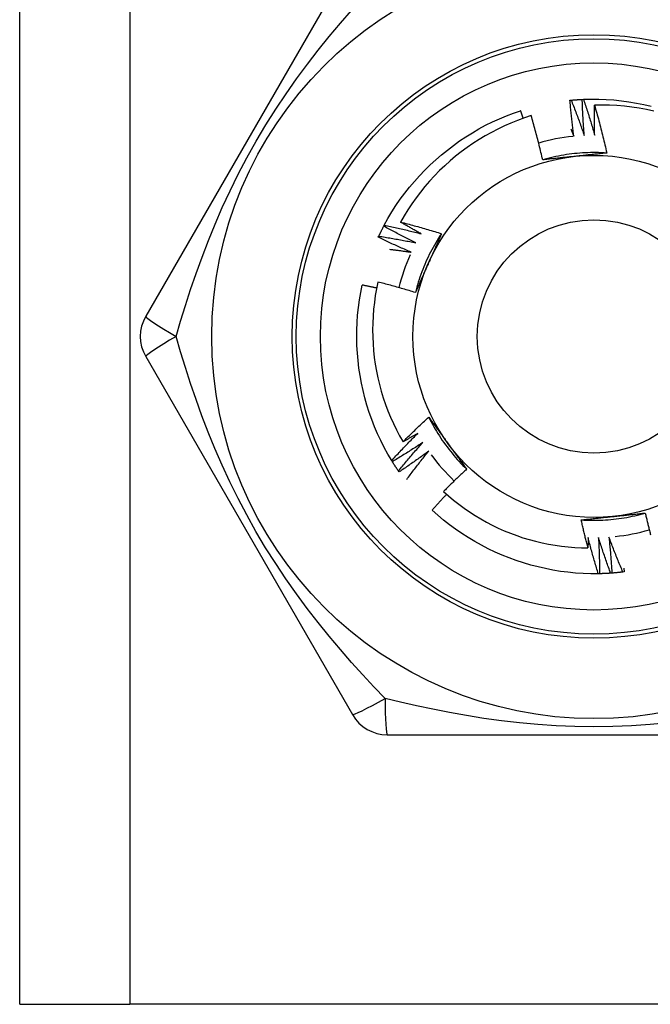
# Model space of a CAD drawing. Header units: inches. Extents: x 2 to 121, y 2 to 79.
# Tile 33 of 97: x 33.518 to 33.901, y 28.546 to 29.144. Entities that reach past the tile are written whole.
import ezdxf

# ---------------------------------------------------------------- set-up
doc = ezdxf.new("R2010")
doc.units = ezdxf.units.IN
doc.header["$LTSCALE"] = 7.278232
doc.header["$MEASUREMENT"] = 0
doc.layers.add('Visible Edges(ANSI)', color=7, linetype='Continuous', lineweight=25)
doc.layers.add('Visible Tangent Edges(ANSI)', color=7, linetype='Continuous', lineweight=25)

msp = doc.modelspace()

# ---------------------------------------------------------------- linework, layer by layer
at = {"layer": 'Visible Edges(ANSI)'}
for p, q in [((33.51775, 28.54625), (33.51775, 54.99882)), ((33.71971, 29.18119), (33.59423, 28.96385)), ((33.85177, 29.09498), (33.85251, 29.09505)), ((33.85922, 29.09554), (33.85997, 29.09558)), ((33.73873, 29.01853), (33.73908, 29.01919)), ((33.73543, 29.01181), (33.73575, 29.01249)), ((33.59423, 28.93943), (33.71971, 28.72208)), ((33.74395, 28.87562), (33.74356, 28.87626)), ((33.74806, 28.86937), (33.74763, 28.86999)), ((33.86973, 28.80759), (33.86898, 28.80758)), ((33.8772, 28.80796), (33.87646, 28.80791)), ((33.88465, 28.80872), (33.8839, 28.80863)), ((33.8844, 28.81091), (33.88465, 28.80872)), ((33.74086, 28.70987), (33.99183, 28.70987)), ((33.51775, 28.54625), (33.58455, 28.54625)), ((34.14814, 28.54625), (33.58455, 28.54625))]:
    msp.add_line(p, q, dxfattribs=at)
at = {"layer": 'Visible Edges(ANSI)', "flags": 128}
for points in [[(33.85412, 29.07313), (33.85401, 29.07404), (33.85389, 29.07494), (33.85377, 29.07585), (33.85366, 29.07676), (33.85355, 29.07767), (33.85344, 29.07858), (33.85333, 29.07949), (33.85322, 29.0804), (33.85312, 29.08131), (33.85302, 29.08222), (33.85291, 29.08313), (33.85282, 29.08404), (33.85272, 29.08495), (33.85262, 29.08586), (33.85253, 29.08677), (33.85244, 29.08768), (33.85235, 29.08859), (33.85226, 29.0895), (33.85217, 29.09042), (33.85209, 29.09133), (33.852, 29.09224), (33.85192, 29.09315), (33.85184, 29.09407), (33.85177, 29.09498)], [(33.85251, 29.09505), (33.85279, 29.09508), (33.85307, 29.09511), (33.85335, 29.09513), (33.85363, 29.09516), (33.85391, 29.09518), (33.85419, 29.0952), (33.85447, 29.09523), (33.85475, 29.09525), (33.85503, 29.09527), (33.85531, 29.09529), (33.85558, 29.09531), (33.85586, 29.09534), (33.85614, 29.09535), (33.85642, 29.09537), (33.8567, 29.09539), (33.85698, 29.09541), (33.85726, 29.09543), (33.85754, 29.09545), (33.85782, 29.09546), (33.8581, 29.09548), (33.85838, 29.09549), (33.85866, 29.09551), (33.85894, 29.09552), (33.85922, 29.09554)], [(33.85251, 29.09505), (33.85286, 29.09417), (33.85321, 29.09328), (33.85356, 29.09239), (33.8539, 29.09151), (33.85424, 29.09062), (33.85459, 29.08973), (33.85493, 29.08884), (33.85526, 29.08795), (33.8556, 29.08705), (33.85594, 29.08616), (33.85627, 29.08527), (33.8566, 29.08438), (33.85693, 29.08348), (33.85726, 29.08259), (33.85759, 29.08169), (33.85791, 29.08079), (33.85823, 29.0799), (33.85855, 29.079), (33.85887, 29.0781), (33.85919, 29.0772), (33.85951, 29.0763), (33.85982, 29.0754), (33.86014, 29.0745), (33.86045, 29.0736)], [(33.86045, 29.0736), (33.86037, 29.07451), (33.8603, 29.07542), (33.86024, 29.07634), (33.86017, 29.07725), (33.86011, 29.07816), (33.86004, 29.07908), (33.85998, 29.07999), (33.85992, 29.0809), (33.85987, 29.08182), (33.85981, 29.08273), (33.85976, 29.08365), (33.85971, 29.08456), (33.85966, 29.08547), (33.85961, 29.08639), (33.85956, 29.0873), (33.85952, 29.08822), (33.85947, 29.08913), (33.85943, 29.09005), (33.85939, 29.09096), (33.85936, 29.09188), (33.85932, 29.0928), (33.85929, 29.09371), (33.85926, 29.09463), (33.85922, 29.09554)], [(33.85997, 29.09558), (33.86459, 29.0957), (33.8692, 29.09568), (33.87381, 29.0955), (33.87841, 29.09517), (33.88299, 29.0947), (33.88756, 29.09408), (33.89211, 29.09331), (33.89663, 29.0924), (33.90112, 29.09134)], [(33.85997, 29.09558), (33.86028, 29.09467), (33.86058, 29.09377), (33.86088, 29.09287), (33.86118, 29.09196), (33.86147, 29.09106), (33.86177, 29.09015), (33.86206, 29.08924), (33.86235, 29.08834), (33.86264, 29.08743), (33.86293, 29.08652), (33.86322, 29.08561), (33.8635, 29.0847), (33.86379, 29.08379), (33.86407, 29.08288), (33.86435, 29.08197), (33.86463, 29.08106), (33.8649, 29.08015), (33.86518, 29.07923), (33.86545, 29.07832), (33.86572, 29.0774), (33.86599, 29.07649), (33.86626, 29.07557), (33.86652, 29.07466), (33.86678, 29.07374)], [(33.73908, 29.01919), (33.74131, 29.02323), (33.74368, 29.02719), (33.74617, 29.03107), (33.74879, 29.03487), (33.75152, 29.03858), (33.75438, 29.0422), (33.75735, 29.04573), (33.76043, 29.04916), (33.76362, 29.0525), (33.76691, 29.05573), (33.7703, 29.05886), (33.77379, 29.06188), (33.77736, 29.0648), (33.78103, 29.06759), (33.78479, 29.07027), (33.78862, 29.07284), (33.79254, 29.07528), (33.79653, 29.07759), (33.80059, 29.07978), (33.80472, 29.08183), (33.80891, 29.08375), (33.81317, 29.08553), (33.81748, 29.08717), (33.82184, 29.08867)], [(33.8234, 29.08405), (33.82334, 29.08424), (33.82328, 29.08444), (33.82321, 29.08463), (33.82315, 29.08482), (33.82308, 29.08501), (33.82302, 29.08521), (33.82295, 29.0854), (33.82289, 29.08559), (33.82282, 29.08578), (33.82276, 29.08598), (33.82269, 29.08617), (33.82263, 29.08636), (33.82256, 29.08656), (33.8225, 29.08675), (33.82243, 29.08694), (33.82237, 29.08713), (33.8223, 29.08733), (33.82224, 29.08752), (33.82217, 29.08771), (33.8221, 29.0879), (33.82204, 29.0881), (33.82197, 29.08829), (33.82191, 29.08848), (33.82184, 29.08867)], [(33.86678, 29.07374), (33.86676, 29.0745), (33.86675, 29.07527), (33.86673, 29.07603), (33.86671, 29.07679), (33.8667, 29.07756), (33.86668, 29.07832), (33.86667, 29.07908), (33.86666, 29.07985), (33.86665, 29.08061), (33.86664, 29.08137), (33.86663, 29.08214), (33.86662, 29.0829), (33.86662, 29.08366), (33.86662, 29.08443), (33.86661, 29.08519), (33.86661, 29.08596), (33.86661, 29.08672), (33.86661, 29.08748), (33.86661, 29.08825), (33.86662, 29.08901), (33.86662, 29.08977), (33.86663, 29.09054), (33.86664, 29.0913), (33.86665, 29.09207)], [(33.90267, 29.08832), (33.89825, 29.0893), (33.89379, 29.09013), (33.88931, 29.09081), (33.8848, 29.09136), (33.88028, 29.09175), (33.87574, 29.092), (33.8712, 29.09211), (33.86665, 29.09207)], [(33.86665, 29.09207), (33.86699, 29.09086), (33.86733, 29.08966), (33.86767, 29.08846), (33.86801, 29.08725), (33.86834, 29.08605), (33.86867, 29.08484), (33.869, 29.08363), (33.86932, 29.08243), (33.86964, 29.08122), (33.86996, 29.08001), (33.87028, 29.0788), (33.87059, 29.07759), (33.8709, 29.07637), (33.8712, 29.07516), (33.8715, 29.07395), (33.8718, 29.07273), (33.8721, 29.07152), (33.87239, 29.0703), (33.87268, 29.06908), (33.87297, 29.06786), (33.87325, 29.06665), (33.87353, 29.06543), (33.87381, 29.06421), (33.87408, 29.06298)], [(33.82825, 29.08567), (33.8241, 29.0843), (33.82, 29.08279), (33.81594, 29.08115), (33.81194, 29.07939), (33.80799, 29.0775), (33.80412, 29.07549), (33.80031, 29.07336), (33.79657, 29.07112), (33.7929, 29.06876), (33.78932, 29.06628), (33.78581, 29.0637), (33.78238, 29.061), (33.77904, 29.05819), (33.77579, 29.05528), (33.77263, 29.05226), (33.76956, 29.04913), (33.76659, 29.04592), (33.76374, 29.04262), (33.76099, 29.03923), (33.75835, 29.03575), (33.75583, 29.0322), (33.75342, 29.02857), (33.75113, 29.02486), (33.74896, 29.02108)], [(33.83523, 29.05883), (33.83497, 29.05996), (33.83471, 29.06108), (33.83445, 29.06221), (33.83418, 29.06333), (33.83391, 29.06446), (33.83364, 29.06558), (33.83336, 29.0667), (33.83308, 29.06782), (33.8328, 29.06895), (33.83252, 29.07007), (33.83223, 29.07119), (33.83194, 29.07231), (33.83165, 29.07342), (33.83135, 29.07454), (33.83106, 29.07566), (33.83075, 29.07677), (33.83045, 29.07789), (33.83014, 29.079), (33.82983, 29.08012), (33.82952, 29.08123), (33.82921, 29.08234), (33.82889, 29.08345), (33.82857, 29.08456), (33.82825, 29.08567)], [(33.85234, 29.07749), (33.85242, 29.07731), (33.85249, 29.07713), (33.85257, 29.07694), (33.85264, 29.07676), (33.85272, 29.07658), (33.85279, 29.0764), (33.85287, 29.07622), (33.85294, 29.07604), (33.85302, 29.07586), (33.85309, 29.07567), (33.85316, 29.07549), (33.85324, 29.07531), (33.85331, 29.07513), (33.85339, 29.07495), (33.85346, 29.07477), (33.85353, 29.07458), (33.85361, 29.0744), (33.85368, 29.07422), (33.85376, 29.07404), (33.85383, 29.07386), (33.8539, 29.07367), (33.85398, 29.07349), (33.85405, 29.07331), (33.85412, 29.07313)], [(33.87408, 29.06298), (33.87245, 29.06308), (33.87082, 29.06316), (33.86918, 29.06321), (33.86754, 29.06324), (33.86591, 29.06324), (33.86427, 29.06322), (33.86264, 29.06318), (33.861, 29.06311), (33.85937, 29.06302), (33.85773, 29.0629), (33.8561, 29.06277), (33.85447, 29.0626), (33.85285, 29.06242), (33.85122, 29.06221), (33.8496, 29.06198), (33.84799, 29.06172), (33.84638, 29.06144), (33.84477, 29.06114), (33.84317, 29.06081), (33.84157, 29.06046), (33.83997, 29.06009), (33.83839, 29.05969), (33.83681, 29.05927), (33.83523, 29.05883)], [(33.85486, 29.06093), (33.85404, 29.06084), (33.85321, 29.06075), (33.85239, 29.06067), (33.85157, 29.06058), (33.85074, 29.06049), (33.84992, 29.06041), (33.8491, 29.06032), (33.84828, 29.06023), (33.84746, 29.06015), (33.84664, 29.06006), (33.84583, 29.05997), (33.84501, 29.05989), (33.84419, 29.0598), (33.84338, 29.05971), (33.84256, 29.05963), (33.84174, 29.05954), (33.84093, 29.05945), (33.84011, 29.05936), (33.8393, 29.05927), (33.83849, 29.05919), (33.83767, 29.0591), (33.83686, 29.05901), (33.83605, 29.05892), (33.83523, 29.05883)], [(33.87408, 29.06298), (33.87329, 29.0629), (33.87249, 29.06281), (33.8717, 29.06272), (33.8709, 29.06263), (33.8701, 29.06255), (33.86931, 29.06246), (33.86851, 29.06237), (33.86771, 29.06229), (33.86691, 29.0622), (33.86611, 29.06212), (33.86531, 29.06203), (33.86451, 29.06195), (33.86371, 29.06186), (33.86291, 29.06178), (33.86211, 29.06169), (33.86131, 29.06161), (33.8605, 29.06152), (33.8597, 29.06144), (33.8589, 29.06135), (33.85809, 29.06127), (33.85728, 29.06118), (33.85648, 29.0611), (33.85567, 29.06101), (33.85486, 29.06093)], [(33.73575, 29.01249), (33.73587, 29.01275), (33.73599, 29.013), (33.73611, 29.01326), (33.73623, 29.01351), (33.73635, 29.01376), (33.73647, 29.01401), (33.73659, 29.01427), (33.73671, 29.01452), (33.73684, 29.01477), (33.73696, 29.01502), (33.73708, 29.01528), (33.73721, 29.01553), (33.73733, 29.01578), (33.73746, 29.01603), (33.73758, 29.01628), (33.73771, 29.01653), (33.73784, 29.01678), (33.73796, 29.01703), (33.73809, 29.01728), (33.73822, 29.01753), (33.73835, 29.01778), (33.73848, 29.01803), (33.73861, 29.01827), (33.73874, 29.01852)], [(33.75826, 29.00844), (33.75744, 29.00885), (33.75662, 29.00925), (33.7558, 29.00965), (33.75498, 29.01006), (33.75416, 29.01047), (33.75334, 29.01088), (33.75252, 29.01129), (33.7517, 29.0117), (33.75089, 29.01212), (33.75007, 29.01253), (33.74926, 29.01295), (33.74844, 29.01337), (33.74763, 29.01379), (33.74682, 29.01421), (33.746, 29.01464), (33.74519, 29.01506), (33.74438, 29.01549), (33.74357, 29.01592), (33.74276, 29.01635), (33.74196, 29.01678), (33.74115, 29.01722), (33.74034, 29.01765), (33.73954, 29.01809), (33.73873, 29.01853)], [(33.73908, 29.01919), (33.74002, 29.01899), (33.74095, 29.0188), (33.74188, 29.0186), (33.74281, 29.01839), (33.74374, 29.01819), (33.74467, 29.01798), (33.7456, 29.01778), (33.74653, 29.01757), (33.74746, 29.01736), (33.74839, 29.01714), (33.74932, 29.01693), (33.75025, 29.01671), (33.75117, 29.0165), (33.7521, 29.01628), (33.75303, 29.01605), (33.75395, 29.01583), (33.75488, 29.01561), (33.75581, 29.01538), (33.75673, 29.01515), (33.75766, 29.01492), (33.75858, 29.01469), (33.75951, 29.01445), (33.76043, 29.01422), (33.76136, 29.01398)], [(33.74896, 29.02108), (33.75, 29.02081), (33.75104, 29.02054), (33.75208, 29.02027), (33.75312, 29.01999), (33.75416, 29.01972), (33.7552, 29.01944), (33.75624, 29.01916), (33.75727, 29.01887), (33.75831, 29.01858), (33.75935, 29.0183), (33.76038, 29.018), (33.76142, 29.01771), (33.76245, 29.01741), (33.76348, 29.01712), (33.76452, 29.01682), (33.76555, 29.01651), (33.76658, 29.01621), (33.76761, 29.0159), (33.76864, 29.01559), (33.76967, 29.01528), (33.7707, 29.01497), (33.77173, 29.01465), (33.77276, 29.01433), (33.77379, 29.01401)], [(33.76136, 29.01398), (33.76083, 29.01427), (33.76031, 29.01456), (33.75979, 29.01484), (33.75927, 29.01514), (33.75876, 29.01543), (33.75824, 29.01572), (33.75772, 29.01601), (33.7572, 29.0163), (33.75668, 29.0166), (33.75616, 29.01689), (33.75565, 29.01719), (33.75513, 29.01748), (33.75461, 29.01778), (33.7541, 29.01807), (33.75358, 29.01837), (33.75307, 29.01867), (33.75255, 29.01897), (33.75204, 29.01927), (33.75152, 29.01957), (33.75101, 29.01987), (33.7505, 29.02017), (33.74998, 29.02047), (33.74947, 29.02078), (33.74896, 29.02108)], [(33.75546, 29.00276), (33.75462, 29.00312), (33.75377, 29.00348), (33.75293, 29.00384), (33.75209, 29.0042), (33.75125, 29.00457), (33.75041, 29.00493), (33.74958, 29.0053), (33.74874, 29.00567), (33.7479, 29.00604), (33.74707, 29.00641), (33.74623, 29.00679), (33.7454, 29.00717), (33.74456, 29.00754), (33.74373, 29.00792), (33.7429, 29.00831), (33.74206, 29.00869), (33.74123, 29.00907), (33.7404, 29.00946), (33.73957, 29.00985), (33.73874, 29.01024), (33.73792, 29.01063), (33.73709, 29.01102), (33.73626, 29.01142), (33.73543, 29.01181)], [(33.73575, 29.01249), (33.73669, 29.01235), (33.73763, 29.0122), (33.73857, 29.01204), (33.73951, 29.01189), (33.74045, 29.01174), (33.74139, 29.01158), (33.74233, 29.01142), (33.74327, 29.01126), (33.74421, 29.0111), (33.74515, 29.01093), (33.74609, 29.01077), (33.74702, 29.0106), (33.74796, 29.01043), (33.7489, 29.01026), (33.74984, 29.01009), (33.75077, 29.00991), (33.75171, 29.00973), (33.75265, 29.00956), (33.75358, 29.00937), (33.75452, 29.00919), (33.75546, 29.00901), (33.75639, 29.00882), (33.75733, 29.00863), (33.75826, 29.00844)], [(33.77379, 29.01401), (33.77288, 29.01265), (33.772, 29.01127), (33.77114, 29.00988), (33.7703, 29.00847), (33.76948, 29.00706), (33.76867, 29.00563), (33.76789, 29.00419), (33.76713, 29.00274), (33.7664, 29.00128), (33.76568, 28.99981), (33.76498, 28.99833), (33.76431, 28.99684), (33.76366, 28.99534), (33.76303, 28.99383), (33.76242, 28.99231), (33.76183, 28.99078), (33.76127, 28.98924), (33.76073, 28.9877), (33.76021, 28.98615), (33.75971, 28.98459), (33.75924, 28.98302), (33.75879, 28.98145), (33.75836, 28.97987), (33.75796, 28.97828)], [(33.77379, 29.01401), (33.77346, 29.01328), (33.77314, 29.01254), (33.77282, 29.01181), (33.7725, 29.01108), (33.77217, 29.01034), (33.77185, 29.00961), (33.77153, 29.00888), (33.7712, 29.00814), (33.77088, 29.00741), (33.77055, 29.00667), (33.77022, 29.00594), (33.7699, 29.0052), (33.76957, 29.00447), (33.76925, 29.00373), (33.76892, 29.00299), (33.76859, 29.00226), (33.76826, 29.00152), (33.76793, 29.00078), (33.76761, 29.00004), (33.76728, 28.9993), (33.76695, 28.99856), (33.76662, 28.99782), (33.76629, 28.99708), (33.76596, 28.99633)], [(33.74232, 29.00455), (33.74287, 29.00448), (33.74342, 29.00442), (33.74397, 29.00435), (33.74451, 29.00428), (33.74506, 29.00421), (33.74561, 29.00414), (33.74616, 29.00407), (33.7467, 29.00399), (33.74725, 29.00392), (33.7478, 29.00385), (33.74835, 29.00377), (33.74889, 29.0037), (33.74944, 29.00362), (33.74999, 29.00355), (33.75054, 29.00347), (33.75108, 29.0034), (33.75163, 29.00332), (33.75218, 29.00324), (33.75272, 29.00316), (33.75327, 29.00308), (33.75382, 29.003), (33.75437, 29.00292), (33.75491, 29.00284), (33.75546, 29.00276)], [(33.76596, 28.99633), (33.76562, 28.99558), (33.76528, 28.99482), (33.76494, 28.99406), (33.76461, 28.99331), (33.76427, 28.99255), (33.76394, 28.9918), (33.7636, 28.99104), (33.76327, 28.99029), (33.76293, 28.98954), (33.7626, 28.98879), (33.76226, 28.98803), (33.76193, 28.98728), (33.7616, 28.98653), (33.76126, 28.98578), (33.76093, 28.98503), (33.7606, 28.98428), (33.76027, 28.98353), (33.75994, 28.98278), (33.75961, 28.98203), (33.75928, 28.98128), (33.75895, 28.98053), (33.75862, 28.97978), (33.75829, 28.97903), (33.75796, 28.97829)], [(33.74356, 28.87626), (33.74121, 28.88023), (33.73899, 28.88428), (33.73691, 28.88839), (33.73497, 28.89258), (33.73316, 28.89682), (33.73149, 28.90112), (33.72996, 28.90547), (33.72856, 28.90986), (33.7273, 28.9143), (33.72619, 28.91878), (33.72521, 28.92329), (33.72438, 28.92783), (33.72369, 28.93239), (33.72314, 28.93697), (33.72273, 28.94157), (33.72247, 28.94617), (33.72236, 28.95078), (33.72239, 28.95539), (33.72256, 28.96), (33.72289, 28.9646), (33.72336, 28.96919), (33.72399, 28.97376), (33.72476, 28.97831), (33.72568, 28.98283)], [(33.7344, 28.98097), (33.73404, 28.98105), (33.73368, 28.98113), (33.73331, 28.98121), (33.73295, 28.98129), (33.73259, 28.98137), (33.73223, 28.98145), (33.73186, 28.98153), (33.7315, 28.98161), (33.73114, 28.98168), (33.73077, 28.98176), (33.73041, 28.98184), (33.73005, 28.98192), (33.72968, 28.982), (33.72932, 28.98207), (33.72896, 28.98215), (33.72859, 28.98223), (33.72823, 28.9823), (33.72787, 28.98238), (33.7275, 28.98245), (33.72714, 28.98253), (33.72677, 28.9826), (33.72641, 28.98268), (33.72605, 28.98275), (33.72568, 28.98283)], [(33.73517, 28.98468), (33.73433, 28.98058), (33.73361, 28.97646), (33.73303, 28.97231), (33.73257, 28.96815), (33.73224, 28.96398), (33.73204, 28.95979), (33.73198, 28.95559), (33.73204, 28.95139), (33.73223, 28.9472), (33.73256, 28.94302), (33.73301, 28.93886), (33.7336, 28.93472), (33.73431, 28.9306), (33.73515, 28.9265), (33.73612, 28.92243), (33.73722, 28.91839), (33.73845, 28.91439), (33.7398, 28.91042), (33.74127, 28.9065), (33.74288, 28.90261), (33.7446, 28.89879), (33.74644, 28.89502), (33.74839, 28.89132), (33.75046, 28.88769)], [(33.75796, 28.97829), (33.75702, 28.97858), (33.75607, 28.97886), (33.75513, 28.97915), (33.75418, 28.97943), (33.75324, 28.97971), (33.75229, 28.97999), (33.75134, 28.98027), (33.7504, 28.98055), (33.74945, 28.98082), (33.7485, 28.98109), (33.74755, 28.98136), (33.7466, 28.98163), (33.74565, 28.98189), (33.7447, 28.98216), (33.74375, 28.98242), (33.7428, 28.98268), (33.74185, 28.98293), (33.7409, 28.98319), (33.73994, 28.98344), (33.73899, 28.98369), (33.73803, 28.98394), (33.73708, 28.98419), (33.73613, 28.98443), (33.73517, 28.98468)], [(33.75046, 28.88769), (33.7511, 28.88833), (33.75174, 28.88896), (33.75238, 28.8896), (33.75302, 28.89023), (33.75366, 28.89086), (33.7543, 28.89149), (33.75494, 28.89213), (33.75558, 28.89275), (33.75623, 28.89338), (33.75688, 28.89401), (33.75752, 28.89464), (33.75817, 28.89526), (33.75882, 28.89588), (33.75947, 28.89651), (33.76013, 28.89713), (33.76078, 28.89775), (33.76143, 28.89837), (33.76209, 28.89898), (33.76275, 28.8996), (33.76341, 28.90021), (33.76406, 28.90083), (33.76472, 28.90144), (33.76539, 28.90205), (33.76605, 28.90266)], [(33.76605, 28.90266), (33.76652, 28.90202), (33.767, 28.90137), (33.76747, 28.90073), (33.76795, 28.90008), (33.76842, 28.89943), (33.76889, 28.89878), (33.76937, 28.89814), (33.76984, 28.89749), (33.77031, 28.89684), (33.77079, 28.89619), (33.77126, 28.89554), (33.77173, 28.89489), (33.77221, 28.89424), (33.77268, 28.89359), (33.77316, 28.89294), (33.77363, 28.89229), (33.77411, 28.89163), (33.77458, 28.89098), (33.77506, 28.89032), (33.77553, 28.88967), (33.77601, 28.88901), (33.77649, 28.88836), (33.77696, 28.8877), (33.77744, 28.88704)], [(33.76605, 28.90266), (33.76678, 28.9012), (33.76753, 28.89975), (33.76831, 28.8983), (33.7691, 28.89687), (33.76992, 28.89545), (33.77075, 28.89405), (33.77161, 28.89265), (33.77248, 28.89127), (33.77338, 28.8899), (33.77429, 28.88854), (33.77523, 28.8872), (33.77618, 28.88587), (33.77716, 28.88455), (33.77815, 28.88325), (33.77916, 28.88197), (33.78019, 28.88069), (33.78124, 28.87944), (33.78231, 28.8782), (33.78339, 28.87697), (33.78449, 28.87576), (33.78561, 28.87457), (33.78675, 28.87339), (33.7879, 28.87224), (33.78908, 28.87109)], [(33.74356, 28.87626), (33.7442, 28.87696), (33.74484, 28.87766), (33.74549, 28.87837), (33.74613, 28.87907), (33.74678, 28.87976), (33.74743, 28.88046), (33.74808, 28.88116), (33.74873, 28.88185), (33.74939, 28.88255), (33.75004, 28.88324), (33.7507, 28.88393), (33.75135, 28.88462), (33.75201, 28.88531), (33.75267, 28.886), (33.75333, 28.88668), (33.754, 28.88737), (33.75466, 28.88805), (33.75533, 28.88873), (33.75599, 28.88942), (33.75666, 28.8901), (33.75733, 28.89078), (33.758, 28.89145), (33.75868, 28.89213), (33.75935, 28.8928)], [(33.75935, 28.8928), (33.75898, 28.89259), (33.75861, 28.89237), (33.75824, 28.89215), (33.75788, 28.89194), (33.75751, 28.89172), (33.75714, 28.89151), (33.75677, 28.89129), (33.7564, 28.89108), (33.75603, 28.89086), (33.75566, 28.89065), (33.75529, 28.89044), (33.75492, 28.89022), (33.75455, 28.89001), (33.75418, 28.8898), (33.75381, 28.88958), (33.75344, 28.88937), (33.75307, 28.88916), (33.7527, 28.88895), (33.75233, 28.88874), (33.75195, 28.88853), (33.75158, 28.88832), (33.75121, 28.88811), (33.75084, 28.8879), (33.75046, 28.88769)], [(33.76255, 28.88733), (33.76178, 28.88683), (33.76102, 28.88632), (33.76025, 28.88582), (33.75949, 28.88532), (33.75872, 28.88482), (33.75795, 28.88432), (33.75718, 28.88383), (33.75641, 28.88333), (33.75564, 28.88284), (33.75487, 28.88235), (33.75409, 28.88186), (33.75332, 28.88137), (33.75254, 28.88088), (33.75177, 28.8804), (33.75099, 28.87991), (33.75021, 28.87943), (33.74943, 28.87895), (33.74865, 28.87847), (33.74787, 28.87799), (33.74709, 28.87751), (33.74631, 28.87704), (33.74552, 28.87656), (33.74474, 28.87609), (33.74395, 28.87562)], [(33.74763, 28.86999), (33.74824, 28.87072), (33.74884, 28.87146), (33.74945, 28.87219), (33.75006, 28.87292), (33.75067, 28.87365), (33.75128, 28.87438), (33.7519, 28.87511), (33.75251, 28.87584), (33.75313, 28.87657), (33.75375, 28.87729), (33.75437, 28.87802), (33.75499, 28.87874), (33.75561, 28.87946), (33.75623, 28.88018), (33.75686, 28.8809), (33.75748, 28.88162), (33.75811, 28.88234), (33.75874, 28.88306), (33.75937, 28.88377), (33.76, 28.88449), (33.76064, 28.8852), (33.76127, 28.88591), (33.76191, 28.88662), (33.76255, 28.88733)], [(33.77744, 28.88704), (33.77793, 28.88637), (33.77842, 28.8857), (33.7789, 28.88503), (33.77939, 28.88436), (33.77988, 28.88369), (33.78036, 28.88303), (33.78085, 28.88236), (33.78133, 28.88169), (33.78182, 28.88103), (33.7823, 28.88036), (33.78279, 28.8797), (33.78327, 28.87903), (33.78375, 28.87837), (33.78424, 28.8777), (33.78472, 28.87704), (33.7852, 28.87638), (33.78569, 28.87572), (33.78617, 28.87505), (33.78666, 28.87439), (33.78714, 28.87373), (33.78762, 28.87307), (33.78811, 28.87241), (33.78859, 28.87175), (33.78907, 28.87109)], [(33.76602, 28.88203), (33.76529, 28.88149), (33.76455, 28.88094), (33.76381, 28.8804), (33.76307, 28.87986), (33.76233, 28.87932), (33.76159, 28.87879), (33.76085, 28.87825), (33.76011, 28.87772), (33.75936, 28.87718), (33.75861, 28.87665), (33.75787, 28.87612), (33.75712, 28.8756), (33.75637, 28.87507), (33.75562, 28.87454), (33.75487, 28.87402), (33.75412, 28.8735), (33.75336, 28.87298), (33.75261, 28.87246), (33.75185, 28.87194), (33.7511, 28.87142), (33.75034, 28.87091), (33.74958, 28.87039), (33.74882, 28.86988), (33.74806, 28.86937)], [(33.75267, 28.8648), (33.75321, 28.86553), (33.75375, 28.86626), (33.7543, 28.86699), (33.75484, 28.86771), (33.75539, 28.86844), (33.75594, 28.86916), (33.75649, 28.86988), (33.75704, 28.87061), (33.75759, 28.87133), (33.75814, 28.87205), (33.75869, 28.87277), (33.75925, 28.87349), (33.75981, 28.8742), (33.76037, 28.87492), (33.76093, 28.87564), (33.76149, 28.87635), (33.76205, 28.87706), (33.76261, 28.87778), (33.76318, 28.87849), (33.76374, 28.8792), (33.76431, 28.87991), (33.76488, 28.88062), (33.76545, 28.88132), (33.76602, 28.88203)], [(33.74763, 28.86999), (33.74747, 28.87022), (33.74732, 28.87045), (33.74716, 28.87068), (33.747, 28.87091), (33.74684, 28.87115), (33.74669, 28.87138), (33.74653, 28.87161), (33.74638, 28.87185), (33.74622, 28.87208), (33.74607, 28.87231), (33.74591, 28.87255), (33.74576, 28.87278), (33.74561, 28.87302), (33.74545, 28.87325), (33.7453, 28.87349), (33.74515, 28.87373), (33.745, 28.87396), (33.74485, 28.8742), (33.7447, 28.87443), (33.74455, 28.87467), (33.7444, 28.87491), (33.74425, 28.87515), (33.7441, 28.87538), (33.74396, 28.87562)], [(33.78907, 28.87109), (33.78848, 28.87054), (33.78788, 28.86998), (33.78728, 28.86942), (33.78669, 28.86886), (33.78609, 28.8683), (33.7855, 28.86774), (33.78491, 28.86718), (33.78432, 28.86661), (33.78373, 28.86605), (33.78314, 28.86548), (33.78255, 28.86492), (33.78196, 28.86435), (33.78137, 28.86378), (33.78079, 28.86321), (33.78021, 28.86264), (33.77962, 28.86207), (33.77904, 28.8615), (33.77846, 28.86092), (33.77788, 28.86035), (33.7773, 28.85977), (33.77672, 28.8592), (33.77615, 28.85862), (33.77557, 28.85804), (33.775, 28.85746)], [(33.77689, 28.85576), (33.77651, 28.85537), (33.77614, 28.85498), (33.77577, 28.85459), (33.7754, 28.8542), (33.77503, 28.8538), (33.77466, 28.85341), (33.77429, 28.85302), (33.77392, 28.85262), (33.77356, 28.85223), (33.77319, 28.85183), (33.77282, 28.85144), (33.77245, 28.85104), (33.77209, 28.85065), (33.77172, 28.85025), (33.77136, 28.84985), (33.77099, 28.84946), (33.77063, 28.84906), (33.77026, 28.84866), (33.7699, 28.84826), (33.76954, 28.84786), (33.76917, 28.84746), (33.76881, 28.84706), (33.76845, 28.84666), (33.76809, 28.84626)], [(33.775, 28.85746), (33.778, 28.85479), (33.78108, 28.85223), (33.78424, 28.84976), (33.78747, 28.84738), (33.79077, 28.84511), (33.79414, 28.84294), (33.79758, 28.84088), (33.80108, 28.83892), (33.80464, 28.83707), (33.80826, 28.83532), (33.81193, 28.83369), (33.81566, 28.83217), (33.81943, 28.83077), (33.82323, 28.82949), (33.82707, 28.82833), (33.83094, 28.82729), (33.83484, 28.82637), (33.83876, 28.82557), (33.84271, 28.82489), (33.84668, 28.82434), (33.85067, 28.82391), (33.85467, 28.8236), (33.85869, 28.82342), (33.86271, 28.82337)], [(33.86898, 28.80758), (33.86437, 28.80757), (33.85976, 28.80772), (33.85516, 28.80801), (33.85057, 28.80846), (33.84599, 28.80905), (33.84144, 28.8098), (33.83692, 28.81068), (33.83242, 28.81171), (33.82796, 28.81288), (33.82353, 28.81419), (33.81915, 28.81564), (33.81482, 28.81722), (33.81054, 28.81894), (33.80631, 28.82079), (33.80214, 28.82278), (33.79804, 28.82489), (33.79401, 28.82713), (33.79005, 28.8295), (33.78617, 28.83199), (33.78237, 28.8346), (33.77866, 28.83734), (33.77504, 28.8402), (33.77151, 28.84317), (33.76809, 28.84626)], [(33.85861, 28.84029), (33.86024, 28.84019), (33.86188, 28.84011), (33.86352, 28.84006), (33.86515, 28.84004), (33.86679, 28.84003), (33.86842, 28.84005), (33.87006, 28.84009), (33.8717, 28.84016), (33.87333, 28.84025), (33.87496, 28.84037), (33.87659, 28.84051), (33.87822, 28.84067), (33.87985, 28.84085), (33.88147, 28.84106), (33.88309, 28.8413), (33.88471, 28.84155), (33.88632, 28.84183), (33.88793, 28.84213), (33.88953, 28.84246), (33.89113, 28.84281), (33.89272, 28.84318), (33.89431, 28.84358), (33.89589, 28.844), (33.89746, 28.84445)], [(33.87784, 28.84234), (33.87866, 28.84243), (33.87948, 28.84252), (33.88031, 28.8426), (33.88113, 28.84269), (33.88195, 28.84278), (33.88277, 28.84286), (33.88359, 28.84295), (33.88441, 28.84304), (33.88523, 28.84312), (33.88605, 28.84321), (33.88687, 28.8433), (33.88769, 28.84339), (33.8885, 28.84347), (33.88932, 28.84356), (33.89014, 28.84365), (33.89095, 28.84373), (33.89177, 28.84382), (33.89258, 28.84391), (33.8934, 28.844), (33.89421, 28.84409), (33.89502, 28.84418), (33.89584, 28.84427), (33.89665, 28.84435), (33.89746, 28.84444)], [(33.89746, 28.84444), (33.89761, 28.84381), (33.89775, 28.84318), (33.8979, 28.84255), (33.89805, 28.84192), (33.89819, 28.84129), (33.89834, 28.84066), (33.89849, 28.84003), (33.89864, 28.8394), (33.8988, 28.83877), (33.89895, 28.83815), (33.8991, 28.83752), (33.89926, 28.83689), (33.89941, 28.83626), (33.89957, 28.83563), (33.89972, 28.835), (33.89988, 28.83438), (33.90004, 28.83375), (33.9002, 28.83312), (33.90036, 28.8325), (33.90052, 28.83187), (33.90068, 28.83124)], [(33.85861, 28.84029), (33.85941, 28.84038), (33.8602, 28.84046), (33.861, 28.84055), (33.8618, 28.84064), (33.86259, 28.84072), (33.86339, 28.84081), (33.86419, 28.8409), (33.86499, 28.84098), (33.86579, 28.84107), (33.86658, 28.84116), (33.86738, 28.84124), (33.86818, 28.84133), (33.86898, 28.84141), (33.86979, 28.8415), (33.87059, 28.84158), (33.87139, 28.84167), (33.87219, 28.84175), (33.873, 28.84184), (33.8738, 28.84192), (33.87461, 28.84201), (33.87541, 28.84209), (33.87622, 28.84217), (33.87703, 28.84226), (33.87784, 28.84234)], [(33.86271, 28.82337), (33.86253, 28.82407), (33.86234, 28.82477), (33.86216, 28.82547), (33.86198, 28.82618), (33.86181, 28.82688), (33.86163, 28.82758), (33.86145, 28.82829), (33.86128, 28.82899), (33.8611, 28.82969), (33.86093, 28.8304), (33.86076, 28.8311), (33.86058, 28.83181), (33.86041, 28.83251), (33.86025, 28.83322), (33.86008, 28.83392), (33.85991, 28.83463), (33.85974, 28.83534), (33.85958, 28.83604), (33.85942, 28.83675), (33.85925, 28.83746), (33.85909, 28.83816), (33.85893, 28.83887), (33.85877, 28.83958), (33.85861, 28.84029)], [(33.86274, 28.82958), (33.86274, 28.82932), (33.86274, 28.82907), (33.86274, 28.82881), (33.86274, 28.82855), (33.86274, 28.82829), (33.86274, 28.82803), (33.86274, 28.82777), (33.86274, 28.82751), (33.86274, 28.82725), (33.86274, 28.82699), (33.86274, 28.82673), (33.86274, 28.82647), (33.86273, 28.82622), (33.86273, 28.82596), (33.86273, 28.8257), (33.86273, 28.82544), (33.86273, 28.82518), (33.86272, 28.82492), (33.86272, 28.82466), (33.86272, 28.8244), (33.86272, 28.82414), (33.86271, 28.82388), (33.86271, 28.82363), (33.86271, 28.82337)], [(33.86898, 28.80758), (33.8687, 28.80849), (33.86843, 28.8094), (33.86815, 28.81031), (33.86787, 28.81122), (33.8676, 28.81214), (33.86733, 28.81305), (33.86706, 28.81396), (33.86679, 28.81488), (33.86652, 28.81579), (33.86626, 28.81671), (33.866, 28.81762), (33.86574, 28.81854), (33.86548, 28.81946), (33.86522, 28.82038), (33.86496, 28.82129), (33.86471, 28.82221), (33.86446, 28.82313), (33.86421, 28.82405), (33.86396, 28.82497), (33.86371, 28.82589), (33.86347, 28.82682), (33.86322, 28.82774), (33.86298, 28.82866), (33.86274, 28.82958)], [(33.86908, 28.82956), (33.86913, 28.82865), (33.86918, 28.82773), (33.86922, 28.82682), (33.86926, 28.8259), (33.8693, 28.82499), (33.86934, 28.82407), (33.86938, 28.82316), (33.86941, 28.82225), (33.86945, 28.82133), (33.86948, 28.82041), (33.86951, 28.8195), (33.86954, 28.81858), (33.86956, 28.81767), (33.86959, 28.81675), (33.86961, 28.81584), (33.86963, 28.81492), (33.86965, 28.81401), (33.86967, 28.81309), (33.86968, 28.81217), (33.8697, 28.81126), (33.86971, 28.81034), (33.86972, 28.80943), (33.86973, 28.80851), (33.86973, 28.80759)], [(33.87646, 28.80791), (33.87613, 28.8088), (33.87581, 28.8097), (33.87548, 28.81059), (33.87516, 28.81149), (33.87484, 28.81239), (33.87452, 28.81329), (33.8742, 28.81419), (33.87389, 28.81508), (33.87358, 28.81598), (33.87326, 28.81688), (33.87295, 28.81779), (33.87265, 28.81869), (33.87234, 28.81959), (33.87203, 28.82049), (33.87173, 28.8214), (33.87143, 28.8223), (33.87113, 28.82321), (33.87083, 28.82411), (33.87054, 28.82502), (33.87024, 28.82593), (33.86995, 28.82683), (33.86966, 28.82774), (33.86937, 28.82865), (33.86908, 28.82956)], [(33.87541, 28.82987), (33.87551, 28.82896), (33.8756, 28.82805), (33.87569, 28.82714), (33.87578, 28.82622), (33.87587, 28.82531), (33.87596, 28.8244), (33.87604, 28.82349), (33.87613, 28.82258), (33.87621, 28.82167), (33.87629, 28.82075), (33.87636, 28.81984), (33.87644, 28.81893), (33.87651, 28.81802), (33.87658, 28.8171), (33.87665, 28.81619), (33.87672, 28.81528), (33.87679, 28.81436), (33.87685, 28.81345), (33.87692, 28.81254), (33.87698, 28.81162), (33.87704, 28.81071), (33.87709, 28.80979), (33.87715, 28.80888), (33.8772, 28.80796)], [(33.8839, 28.80863), (33.88353, 28.8095), (33.88316, 28.81038), (33.88279, 28.81126), (33.88242, 28.81214), (33.88206, 28.81302), (33.88169, 28.8139), (33.88133, 28.81478), (33.88097, 28.81566), (33.88061, 28.81654), (33.88025, 28.81743), (33.87989, 28.81831), (33.87954, 28.81919), (33.87918, 28.82008), (33.87883, 28.82097), (33.87848, 28.82185), (33.87814, 28.82274), (33.87779, 28.82363), (33.87745, 28.82452), (33.8771, 28.82541), (33.87676, 28.8263), (33.87642, 28.82719), (33.87608, 28.82808), (33.87575, 28.82897), (33.87541, 28.82987)], [(33.87646, 28.80791), (33.87618, 28.80789), (33.8759, 28.80787), (33.87562, 28.80785), (33.87534, 28.80783), (33.87506, 28.80782), (33.87478, 28.8078), (33.8745, 28.80779), (33.87422, 28.80777), (33.87394, 28.80775), (33.87366, 28.80774), (33.87338, 28.80773), (33.8731, 28.80771), (33.87282, 28.8077), (33.87254, 28.80769), (33.87226, 28.80768), (33.87198, 28.80767), (33.8717, 28.80766), (33.87142, 28.80765), (33.87114, 28.80764), (33.87086, 28.80763), (33.87058, 28.80762), (33.8703, 28.80761), (33.87001, 28.80761), (33.86973, 28.8076)], [(33.8839, 28.80863), (33.88363, 28.80859), (33.88335, 28.80856), (33.88307, 28.80853), (33.88279, 28.8085), (33.88251, 28.80846), (33.88223, 28.80843), (33.88195, 28.8084), (33.88167, 28.80837), (33.8814, 28.80834), (33.88112, 28.80831), (33.88084, 28.80829), (33.88056, 28.80826), (33.88028, 28.80823), (33.88, 28.8082), (33.87972, 28.80818), (33.87944, 28.80815), (33.87916, 28.80813), (33.87888, 28.8081), (33.8786, 28.80808), (33.87832, 28.80806), (33.87804, 28.80803), (33.87777, 28.80801), (33.87749, 28.80799), (33.87721, 28.80797)]]:
    msp.add_lwpolyline(points, dxfattribs=at)
at = {"layer": 'Visible Edges(ANSI)'}
for radius in [0.232, 0.16606, 0.10989]:
    msp.add_circle((33.86635, 28.95164), radius, dxfattribs=at)
for centre, radius, start, end in [((33.86635, 28.95164), 0.1221, 96.0181, 105.9569), ((33.86635, 28.95164), 0.1221, 156.0181, 165.9569), ((33.61538, 28.95164), 0.02442, 150, 210), ((33.86635, 28.95164), 0.1221, 216.0181, 225.9569), ((33.86635, 28.95164), 0.1221, 276.0181, 285.9569), ((33.74086, 28.73429), 0.02442, 210, 270)]:
    msp.add_arc(centre, radius, start, end, dxfattribs=at)
at = {"layer": 'Visible Tangent Edges(ANSI)'}
msp.add_line((33.58455, 54.99882), (33.58455, 28.54625), dxfattribs=at)
at = {"layer": 'Visible Tangent Edges(ANSI)', "flags": 128}
for points in [[(33.61265, 28.95164), (33.61539, 28.96097), (33.61832, 28.97048), (33.62146, 28.98014), (33.62482, 28.98992), (33.62842, 28.99981), (33.63227, 29.00978), (33.63637, 29.01981), (33.64075, 29.02988), (33.64541, 29.03997), (33.65037, 29.05005), (33.65564, 29.06011), (33.66123, 29.07012), (33.66711, 29.08), (33.6732, 29.08962), (33.67945, 29.09896), (33.68585, 29.10803), (33.69238, 29.11684), (33.699, 29.12539), (33.7057, 29.13368), (33.71245, 29.14171), (33.71923, 29.14949)], [(33.7395, 28.73193), (33.73278, 28.73897), (33.72601, 28.74626), (33.71922, 28.75381), (33.71243, 28.76161), (33.70567, 28.76967), (33.69895, 28.77799), (33.69232, 28.78656), (33.68579, 28.79538), (33.67938, 28.80446), (33.67313, 28.8138), (33.66705, 28.82339), (33.66118, 28.83324), (33.65556, 28.84328), (33.65028, 28.85335), (33.64532, 28.86344), (33.64066, 28.87352), (33.63629, 28.88357), (33.6322, 28.89358), (33.62837, 28.90353), (33.62479, 28.91339), (33.62144, 28.92315), (33.61831, 28.93279), (33.61539, 28.94229), (33.61265, 28.95164)], [(33.91143, 28.71714), (33.90036, 28.71613), (33.88915, 28.71538), (33.87779, 28.71492), (33.86632, 28.71476), (33.8548, 28.71491), (33.84342, 28.71537), (33.8322, 28.71612), (33.82113, 28.71712), (33.81024, 28.71837), (33.79953, 28.71983), (33.789, 28.72149), (33.77867, 28.72332), (33.76855, 28.7253), (33.75864, 28.72741), (33.74896, 28.72963), (33.7395, 28.73193)]]:
    msp.add_lwpolyline(points, dxfattribs=at)
at = {"layer": 'Visible Tangent Edges(ANSI)'}
for radius in [0.18316, 0.18071, 0.07082]:
    msp.add_circle((33.86635, 28.95164), radius, dxfattribs=at)
for centre, major_axis, start_param, end_param in [((33.61538, 28.95164), (-0.02115, 0.01221), 0, 1.474012), ((33.61538, 28.95164), (-0.02115, -0.01221), 4.809173, 6.283185), ((33.74086, 28.73429), (-0.02115, -0.01221), 0, 1.474012), ((33.74086, 28.73429), (0, -0.02442), 4.809173, 6.283185)]:
    msp.add_ellipse(centre, major_axis=major_axis, ratio=0.056054, start_param=start_param, end_param=end_param, dxfattribs=at)

doc.saveas('drawing.dxf')
